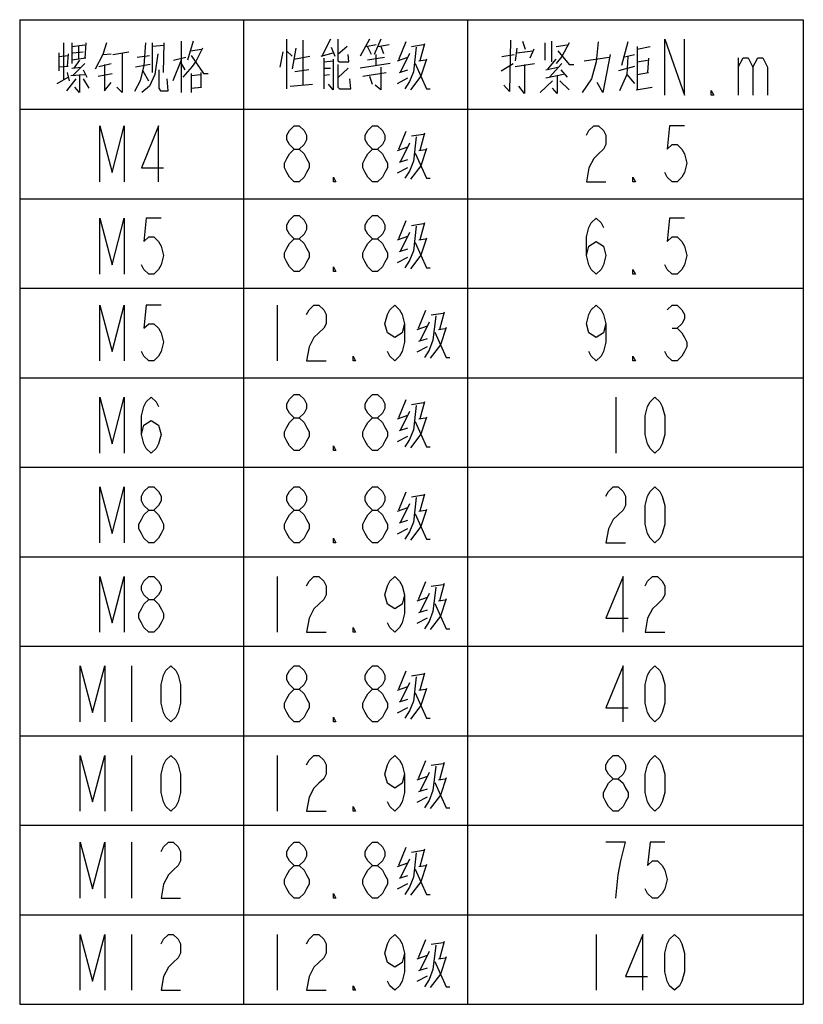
# Model space of a CAD drawing. Header units: millimetres. Extents: x 0 to 5902, y 0 to 4136.
# Tile 7 of 59: x 4564 to 4914, y 111 to 551. Entities that reach past the tile are written whole.
import ezdxf

# ---------------------------------------------------------------- set-up
doc = ezdxf.new("R2010")
doc.units = ezdxf.units.MM
doc.header["$LTSCALE"] = 81.675
doc.layers.get('0').update_dxf_attribs({"linetype": 'CONTINUOUS'})
doc.layers.add('010008340000_DXF_TABLE', color=7, linetype='CONTINUOUS')

# ---------------------------------------------------------------- blocks, each defined once
blk = doc.blocks.new('TABLE_BL1', base_point=(4738.81, 331.27))
at = {"layer": '010008340000_DXF_TABLE', "color": 2, "linetype": 'Continuous'}
for p, q in [((4563.81, 551.27), (4913.81, 551.27)), ((4563.81, 551.27), (4563.81, 111.27)), ((4663.81, 551.27), (4663.81, 111.27)), ((4763.81, 551.27), (4763.81, 111.27)), ((4913.81, 551.27), (4913.81, 111.27)), ((4563.81, 511.27), (4913.81, 511.27)), ((4563.81, 471.27), (4913.81, 471.27)), ((4563.81, 431.27), (4913.81, 431.27)), ((4563.81, 391.27), (4913.81, 391.27)), ((4563.81, 351.27), (4913.81, 351.27)), ((4563.81, 311.27), (4913.81, 311.27)), ((4563.81, 271.27), (4913.81, 271.27)), ((4563.81, 231.27), (4913.81, 231.27)), ((4563.81, 191.27), (4913.81, 191.27)), ((4563.81, 151.27), (4913.81, 151.27)), ((4563.81, 111.27), (4913.81, 111.27))]:
    blk.add_line(p, q, dxfattribs=at)
at = {"layer": '010008340000_DXF_TABLE', "color": 5, "linetype": 'Continuous'}
for p, q in [((4635.89, 541.71), (4635.89, 519.13)), ((4641.31, 541.71), (4638.81, 533.24)), ((4682.97, 542.56), (4682.97, 520.38)), ((4690.47, 521.99), (4690.47, 542.16)), ((4702.56, 542.56), (4698.81, 534.9)), ((4720.06, 542.56), (4715.89, 534.9)), ((4725.06, 542.56), (4722.14, 535.7)), ((4736.31, 541.35), (4732.97, 533.28)), ((4788.39, 541.71), (4789.64, 538.08)), ((4801.31, 541.71), (4801.31, 532.44)), ((4835.47, 541.31), (4832.56, 530.82)), ((4583.39, 540.91), (4583.39, 524.37)), ((4587.14, 540.91), (4587.14, 531.63)), ((4587.14, 539.29), (4592.97, 540.1)), ((4587.56, 536.47), (4592.14, 536.87)), ((4590.06, 539.7), (4590.06, 533.65)), ((4593.39, 540.91), (4592.97, 534.05)), ((4605.47, 535.66), (4612.56, 536.87)), ((4622.97, 540.91), (4622.97, 527.6)), ((4628.39, 539.7), (4622.97, 539.29)), ((4627.97, 527.6), (4628.39, 540.91)), ((4635.89, 540.91), (4635.89, 518.73)), ((4640.06, 537.28), (4645.06, 538.08)), ((4681.31, 536.91), (4680.06, 530.06)), ((4685.47, 534.9), (4682.97, 537.32)), ((4687.14, 538.53), (4685.47, 529.25)), ((4702.97, 538.93), (4704.64, 534.9)), ((4710.06, 539.33), (4705.89, 535.7)), ((4718.39, 539.33), (4722.97, 540.14)), ((4720.89, 535.7), (4719.22, 539.33)), ((4723.81, 539.33), (4728.81, 540.14)), ((4725.06, 539.33), (4726.31, 536.11)), ((4738.81, 539.33), (4744.22, 540.14)), ((4744.64, 540.54), (4742.56, 532.88)), ((4785.89, 538.49), (4785.06, 532.84)), ((4785.89, 536.47), (4792.97, 537.28)), ((4793.39, 538.08), (4791.72, 534.05)), ((4798.39, 540.91), (4798.39, 533.24)), ((4803.39, 539.29), (4808.39, 540.1)), ((4839.64, 538.08), (4845.47, 539.29)), ((4839.64, 539.29), (4839.64, 519.94)), ((4581.31, 536.47), (4581.31, 528.41)), ((4581.31, 534.86), (4585.47, 535.26)), ((4585.47, 536.07), (4585.06, 530.42)), ((4593.39, 534.05), (4587.14, 533.24)), ((4590.47, 533.24), (4587.97, 529.62)), ((4600.89, 535.66), (4604.64, 536.07)), ((4616.31, 534.45), (4621.72, 535.26)), ((4635.89, 533.24), (4632.14, 523.97)), ((4632.56, 533.24), (4637.97, 534.45)), ((4640.47, 535.26), (4645.89, 527.2)), ((4686.31, 533.69), (4693.39, 534.9)), ((4698.39, 534.9), (4703.81, 536.51)), ((4699.64, 534.09), (4699.64, 520.38)), ((4699.64, 532.48), (4703.81, 532.88)), ((4719.22, 533.28), (4726.72, 534.49)), ((4722.97, 530.87), (4722.97, 535.7)), ((4732.56, 532.88), (4737.14, 534.49)), ((4737.97, 536.11), (4733.81, 527.64)), ((4742.14, 532.88), (4745.06, 533.28)), ((4779.22, 534.86), (4784.64, 535.66)), ((4799.64, 529.21), (4803.39, 533.65)), ((4815.89, 532.84), (4827.14, 534.45)), ((4833.39, 534.45), (4838.39, 535.66)), ((4839.64, 532.44), (4844.22, 533.24)), ((4844.64, 534.05), (4844.22, 527.6)), ((4884.74, 534.18), (4884.74, 517.52)), ((4585.47, 530.42), (4581.31, 530.02)), ((4587.14, 529.62), (4591.31, 530.02)), ((4592.97, 531.63), (4587.56, 526.39)), ((4592.14, 528.81), (4593.81, 525.58)), ((4599.22, 530.42), (4604.64, 531.63)), ((4622.14, 531.23), (4615.47, 530.02)), ((4618.81, 528.41), (4621.31, 523.97)), ((4635.89, 531.63), (4637.56, 528.81)), ((4692.97, 528.85), (4686.72, 528.04)), ((4699.64, 529.66), (4702.56, 529.66)), ((4710.47, 529.66), (4705.89, 525.22)), ((4729.22, 531.67), (4715.89, 529.66)), ((4725.06, 530.06), (4725.06, 519.98)), ((4733.39, 527.64), (4737.14, 528.85)), ((4778.81, 528.41), (4784.22, 531.63)), ((4785.06, 530.42), (4793.81, 531.63)), ((4798.81, 528.81), (4804.22, 530.02)), ((4805.89, 531.63), (4800.47, 525.58)), ((4805.47, 528.81), (4808.39, 525.58)), ((4838.39, 530.42), (4831.31, 528.41)), ((4580.47, 522.76), (4585.47, 525.58)), ((4588.81, 524.78), (4584.64, 519.53)), ((4585.06, 527.6), (4585.89, 523.97)), ((4586.72, 526.39), (4592.97, 526.79)), ((4592.14, 524.78), (4594.64, 520.74)), ((4598.81, 525.99), (4605.06, 527.2)), ((4640.47, 527.2), (4640.47, 518.73)), ((4640.47, 526.39), (4644.64, 526.79)), ((4644.64, 527.6), (4644.64, 521.15)), ((4645.89, 527.2), (4647.97, 527.2)), ((4699.64, 526.43), (4702.14, 526.83)), ((4717.14, 526.03), (4727.56, 527.64)), ((4720.06, 526.03), (4721.31, 522.4)), ((4732.56, 522.8), (4737.14, 525.22)), ((4801.72, 523.97), (4796.31, 518.73)), ((4806.72, 526.79), (4798.81, 525.18)), ((4805.06, 523.97), (4809.22, 519.94)), ((4835.06, 526.79), (4838.39, 522.76)), ((4839.64, 526.79), (4844.64, 527.6)), ((4640.47, 520.74), (4645.06, 521.15)), ((4684.64, 521.59), (4694.64, 522.4)), ((4839.22, 519.94), (4846.31, 521.15)), ((4736.31, 501.35), (4732.97, 493.28)), ((4738.81, 499.33), (4744.22, 500.14)), ((4744.64, 500.54), (4742.56, 492.88)), ((4732.56, 492.88), (4737.14, 494.49)), ((4737.97, 496.11), (4733.81, 487.64)), ((4742.14, 492.88), (4745.06, 493.28)), ((4733.39, 487.64), (4737.14, 488.85)), ((4732.56, 482.8), (4737.14, 485.22)), ((4736.31, 461.35), (4732.97, 453.28)), ((4738.81, 459.33), (4744.22, 460.14)), ((4744.64, 460.54), (4742.56, 452.88)), ((4732.56, 452.88), (4737.14, 454.49)), ((4737.97, 456.11), (4733.81, 447.64)), ((4742.14, 452.88), (4745.06, 453.28)), ((4733.39, 447.64), (4737.14, 448.85)), ((4732.56, 442.8), (4737.14, 445.22)), ((4678.81, 423.77), (4678.81, 398.77)), ((4745.06, 421.35), (4741.72, 413.28)), ((4747.56, 419.33), (4752.97, 420.14)), ((4753.39, 420.54), (4751.31, 412.88)), ((4741.31, 412.88), (4745.89, 414.49)), ((4746.72, 416.11), (4742.56, 407.64)), ((4750.89, 412.88), (4753.81, 413.28)), ((4855.21, 413.35), (4857.4, 413.35)), ((4741.31, 402.8), (4745.89, 405.22)), ((4742.14, 407.64), (4745.89, 408.85)), ((4736.31, 381.35), (4732.97, 373.28)), ((4738.81, 379.33), (4744.22, 380.14)), ((4744.64, 380.54), (4742.56, 372.88)), ((4830.06, 382.52), (4830.06, 357.52)), ((4732.56, 372.88), (4737.14, 374.49)), ((4737.97, 376.11), (4733.81, 367.64)), ((4742.14, 372.88), (4745.06, 373.28)), ((4732.56, 362.8), (4737.14, 365.22)), ((4733.39, 367.64), (4737.14, 368.85)), ((4736.31, 340.1), (4732.97, 332.03)), ((4738.81, 338.08), (4744.22, 338.89)), ((4744.64, 339.29), (4742.56, 331.63)), ((4737.97, 334.86), (4733.81, 326.39)), ((4732.56, 331.63), (4737.14, 333.24)), ((4742.14, 331.63), (4745.06, 332.03)), ((4733.39, 326.39), (4737.14, 327.6)), ((4732.56, 321.55), (4737.14, 323.97)), ((4678.81, 302.52), (4678.81, 277.52)), ((4745.06, 300.1), (4741.72, 292.03)), ((4753.39, 299.29), (4751.31, 291.63)), ((4746.72, 294.86), (4742.56, 286.39)), ((4747.56, 298.08), (4752.97, 298.89)), ((4741.31, 291.63), (4745.89, 293.24)), ((4750.89, 291.63), (4753.81, 292.03)), ((4742.14, 286.39), (4745.89, 287.6)), ((4741.31, 281.55), (4745.89, 283.97)), ((4613.81, 262.52), (4613.81, 237.52)), ((4736.31, 260.1), (4732.97, 252.03)), ((4738.81, 258.08), (4744.22, 258.89)), ((4744.64, 259.29), (4742.56, 251.63)), ((4732.56, 251.63), (4737.14, 253.24)), ((4737.97, 254.86), (4733.81, 246.39)), ((4742.14, 251.63), (4745.06, 252.03)), ((4733.39, 246.39), (4737.14, 247.6)), ((4732.56, 241.55), (4737.14, 243.97)), ((4613.81, 222.52), (4613.81, 197.52)), ((4678.81, 222.52), (4678.81, 197.52)), ((4745.06, 220.1), (4741.72, 212.03)), ((4747.56, 218.08), (4752.97, 218.89)), ((4753.39, 219.29), (4751.31, 211.63)), ((4741.31, 211.63), (4745.89, 213.24)), ((4746.72, 214.86), (4742.56, 206.39)), ((4750.89, 211.63), (4753.81, 212.03)), ((4742.14, 206.39), (4745.89, 207.6)), ((4741.31, 201.55), (4745.89, 203.97)), ((4613.81, 183.77), (4613.81, 158.77)), ((4736.31, 181.35), (4732.97, 173.28)), ((4744.64, 180.54), (4742.56, 172.88)), ((4737.97, 176.11), (4733.81, 167.64)), ((4738.81, 179.33), (4744.22, 180.14)), ((4732.56, 172.88), (4737.14, 174.49)), ((4742.14, 172.88), (4745.06, 173.28)), ((4733.39, 167.64), (4737.14, 168.85)), ((4732.56, 162.8), (4737.14, 165.22)), ((4613.81, 142.52), (4613.81, 117.52)), ((4678.81, 142.52), (4678.81, 117.52)), ((4821.31, 142.52), (4821.31, 117.52)), ((4745.06, 140.1), (4741.72, 132.03)), ((4747.56, 138.08), (4752.97, 138.89)), ((4753.39, 139.29), (4751.31, 131.63)), ((4741.31, 131.63), (4745.89, 133.24)), ((4746.72, 134.86), (4742.56, 126.39)), ((4750.89, 131.63), (4753.81, 132.03)), ((4741.31, 121.55), (4745.89, 123.97)), ((4742.14, 126.39), (4745.89, 127.6))]:
    blk.add_line(p, q, dxfattribs=at)
for points in [[(4705.89, 542.56), (4705.89, 532.88), (4706.72, 532.48), (4710.89, 532.48), (4710.47, 535.7)], [(4782.97, 542.12), (4782.56, 519.13), (4780.06, 521.95)], [(4822.14, 541.31), (4821.31, 532.44), (4819.22, 524.78), (4815.06, 518.73)], [(4851.93, 517.52), (4851.93, 542.52), (4860.68, 517.52), (4860.68, 542.52)], [(4602.56, 540.91), (4600.89, 535.66), (4597.56, 529.21)], [(4620.06, 540.91), (4619.22, 530.82), (4617.56, 523.97), (4615.06, 519.13)], [(4645.47, 538.49), (4642.56, 532.84), (4640.89, 530.42), (4636.72, 525.58)], [(4740.89, 538.93), (4739.64, 528.04), (4737.97, 523.61), (4735.89, 520.38)], [(4809.22, 540.91), (4805.89, 534.86), (4803.39, 531.63)], [(4804.22, 537.28), (4809.22, 531.23), (4811.31, 531.23)], [(4609.64, 536.47), (4609.64, 518.73), (4607.14, 521.15)], [(4625.47, 536.07), (4624.22, 526.79), (4621.72, 521.55), (4618.39, 518.73)], [(4703.81, 533.69), (4703.81, 519.98), (4701.72, 522.4)], [(4745.47, 533.69), (4742.97, 526.03), (4738.39, 519.98)], [(4827.56, 535.66), (4824.22, 518.73), (4821.72, 523.16)], [(4835.47, 534.86), (4835.06, 526.79), (4831.72, 519.53)], [(4884.74, 530.02), (4886.93, 534.18), (4889.12, 534.18), (4891.31, 530.02), (4891.31, 517.52)], [(4891.31, 530.02), (4893.49, 534.18), (4895.68, 534.18), (4897.87, 530.02), (4897.87, 517.52)], [(4601.72, 531.23), (4601.72, 519.53), (4604.64, 523.16)], [(4625.89, 528.81), (4625.89, 520.74), (4626.72, 519.53), (4630.06, 519.53), (4629.64, 524.78)], [(4705.89, 531.27), (4705.89, 521.19), (4706.72, 520.38), (4711.72, 520.38), (4711.31, 524.82)], [(4740.47, 531.67), (4745.47, 520.38), (4747.14, 520.38)], [(4789.22, 531.23), (4789.22, 518.32), (4786.72, 521.55)], [(4590.47, 526.79), (4590.47, 518.73), (4588.39, 521.15)], [(4803.81, 526.39), (4803.81, 518.32), (4801.72, 520.74)], [(4725.06, 520.38), (4725.06, 519.98), (4722.56, 521.99)], [(4873.81, 517.52), (4872.71, 517.52), (4872.71, 519.6), (4873.81, 517.52)], [(4599.59, 478.77), (4599.59, 503.77), (4605.06, 482.93), (4610.53, 503.77), (4610.53, 478.77)], [(4625.84, 478.77), (4625.84, 503.77), (4618.18, 485.02), (4628.03, 485.02)], [(4686.46, 493.35), (4684.28, 495.43), (4683.18, 497.52), (4683.18, 499.6), (4684.28, 501.68), (4686.46, 503.77), (4688.65, 503.77), (4690.84, 501.68), (4691.93, 499.6), (4691.93, 497.52), (4690.84, 495.43), (4688.65, 493.35)], [(4721.46, 493.35), (4719.28, 495.43), (4718.18, 497.52), (4718.18, 499.6), (4719.28, 501.68), (4721.46, 503.77), (4723.65, 503.77), (4725.84, 501.68), (4726.93, 499.6), (4726.93, 497.52), (4725.84, 495.43), (4723.65, 493.35)], [(4816.93, 499.6), (4818.03, 501.68), (4820.21, 503.77), (4822.4, 503.77), (4824.59, 501.68), (4825.68, 499.6), (4825.68, 495.43), (4824.59, 493.35), (4822.4, 491.27), (4820.21, 489.18), (4818.03, 485.02), (4816.93, 478.77), (4825.68, 478.77)], [(4860.68, 503.77), (4854.12, 503.77), (4853.03, 493.35), (4855.21, 495.43), (4857.4, 495.43), (4859.59, 493.35), (4860.68, 491.27), (4861.78, 487.1), (4860.68, 482.93), (4859.59, 480.85), (4857.4, 478.77), (4855.21, 478.77), (4853.03, 480.85), (4851.93, 482.93)], [(4740.89, 498.93), (4739.64, 488.04), (4737.97, 483.61), (4735.89, 480.38)], [(4686.46, 478.77), (4684.28, 480.85), (4683.18, 482.93), (4682.09, 485.02), (4682.09, 487.1), (4683.18, 489.18), (4684.28, 491.27), (4686.46, 493.35), (4688.65, 493.35), (4690.84, 491.27), (4691.93, 489.18), (4693.03, 487.1), (4693.03, 485.02), (4691.93, 482.93), (4690.84, 480.85), (4688.65, 478.77), (4686.46, 478.77)], [(4721.46, 478.77), (4719.28, 480.85), (4718.18, 482.93), (4717.09, 485.02), (4717.09, 487.1), (4718.18, 489.18), (4719.28, 491.27), (4721.46, 493.35), (4723.65, 493.35), (4725.84, 491.27), (4726.93, 489.18), (4728.03, 487.1), (4728.03, 485.02), (4726.93, 482.93), (4725.84, 480.85), (4723.65, 478.77), (4721.46, 478.77)], [(4745.47, 493.69), (4742.97, 486.03), (4738.39, 479.98)], [(4740.47, 491.67), (4745.47, 480.38), (4747.14, 480.38)], [(4705.06, 478.77), (4703.96, 478.77), (4703.96, 480.85), (4705.06, 478.77)], [(4838.81, 478.77), (4837.71, 478.77), (4837.71, 480.85), (4838.81, 478.77)], [(4599.59, 437.52), (4599.59, 462.52), (4605.06, 441.68), (4610.53, 462.52), (4610.53, 437.52)], [(4626.93, 462.52), (4620.37, 462.52), (4619.28, 452.1), (4621.46, 454.18), (4623.65, 454.18), (4625.84, 452.1), (4626.93, 450.02), (4628.03, 445.85), (4626.93, 441.68), (4625.84, 439.6), (4623.65, 437.52), (4621.46, 437.52), (4619.28, 439.6), (4618.18, 441.68)], [(4686.46, 453.35), (4684.28, 455.43), (4683.18, 457.52), (4683.18, 459.6), (4684.28, 461.68), (4686.46, 463.77), (4688.65, 463.77), (4690.84, 461.68), (4691.93, 459.6), (4691.93, 457.52), (4690.84, 455.43), (4688.65, 453.35)], [(4721.46, 453.35), (4719.28, 455.43), (4718.18, 457.52), (4718.18, 459.6), (4719.28, 461.68), (4721.46, 463.77), (4723.65, 463.77), (4725.84, 461.68), (4726.93, 459.6), (4726.93, 457.52), (4725.84, 455.43), (4723.65, 453.35)], [(4816.93, 445.85), (4818.03, 450.02), (4821.31, 452.1), (4824.59, 450.02), (4825.68, 445.85), (4824.59, 441.68), (4823.49, 439.6), (4821.31, 437.52), (4819.12, 439.6), (4818.03, 441.68), (4816.93, 445.85), (4816.93, 454.18), (4818.03, 458.35), (4819.12, 460.43), (4821.31, 462.52), (4823.49, 460.43), (4824.59, 458.35)], [(4860.68, 462.52), (4854.12, 462.52), (4853.03, 452.1), (4855.21, 454.18), (4857.4, 454.18), (4859.59, 452.1), (4860.68, 450.02), (4861.78, 445.85), (4860.68, 441.68), (4859.59, 439.6), (4857.4, 437.52), (4855.21, 437.52), (4853.03, 439.6), (4851.93, 441.68)], [(4740.89, 458.93), (4739.64, 448.04), (4737.97, 443.61), (4735.89, 440.38)], [(4686.46, 438.77), (4684.28, 440.85), (4683.18, 442.93), (4682.09, 445.02), (4682.09, 447.1), (4683.18, 449.18), (4684.28, 451.27), (4686.46, 453.35), (4688.65, 453.35), (4690.84, 451.27), (4691.93, 449.18), (4693.03, 447.1), (4693.03, 445.02), (4691.93, 442.93), (4690.84, 440.85), (4688.65, 438.77), (4686.46, 438.77)], [(4721.46, 438.77), (4719.28, 440.85), (4718.18, 442.93), (4717.09, 445.02), (4717.09, 447.1), (4718.18, 449.18), (4719.28, 451.27), (4721.46, 453.35), (4723.65, 453.35), (4725.84, 451.27), (4726.93, 449.18), (4728.03, 447.1), (4728.03, 445.02), (4726.93, 442.93), (4725.84, 440.85), (4723.65, 438.77), (4721.46, 438.77)], [(4745.47, 453.69), (4742.97, 446.03), (4738.39, 439.98)], [(4740.47, 451.67), (4745.47, 440.38), (4747.14, 440.38)], [(4705.06, 438.77), (4703.96, 438.77), (4703.96, 440.85), (4705.06, 438.77)], [(4838.81, 437.52), (4837.71, 437.52), (4837.71, 439.6), (4838.81, 437.52)], [(4599.59, 398.77), (4599.59, 423.77), (4605.06, 402.93), (4610.53, 423.77), (4610.53, 398.77)], [(4626.93, 423.77), (4620.37, 423.77), (4619.28, 413.35), (4621.46, 415.43), (4623.65, 415.43), (4625.84, 413.35), (4626.93, 411.27), (4628.03, 407.1), (4626.93, 402.93), (4625.84, 400.85), (4623.65, 398.77), (4621.46, 398.77), (4619.28, 400.85), (4618.18, 402.93)], [(4691.93, 419.6), (4693.03, 421.68), (4695.21, 423.77), (4697.4, 423.77), (4699.59, 421.68), (4700.68, 419.6), (4700.68, 415.43), (4699.59, 413.35), (4697.4, 411.27), (4695.21, 409.18), (4693.03, 405.02), (4691.93, 398.77), (4700.68, 398.77)], [(4735.68, 415.43), (4734.59, 411.27), (4731.31, 409.18), (4728.03, 411.27), (4726.93, 415.43), (4728.03, 419.6), (4729.12, 421.68), (4731.31, 423.77), (4733.49, 421.68), (4734.59, 419.6), (4735.68, 415.43), (4735.68, 407.1), (4734.59, 402.93), (4733.49, 400.85), (4731.31, 398.77), (4729.12, 400.85), (4728.03, 402.93)], [(4825.68, 415.43), (4824.59, 411.27), (4821.31, 409.18), (4818.03, 411.27), (4816.93, 415.43), (4818.03, 419.6), (4819.12, 421.68), (4821.31, 423.77), (4823.49, 421.68), (4824.59, 419.6), (4825.68, 415.43), (4825.68, 407.1), (4824.59, 402.93), (4823.49, 400.85), (4821.31, 398.77), (4819.12, 400.85), (4818.03, 402.93)], [(4853.03, 421.68), (4855.21, 423.77), (4857.4, 423.77), (4859.59, 421.68), (4860.68, 419.6), (4860.68, 417.52), (4859.59, 415.43), (4857.4, 413.35), (4859.59, 411.27), (4860.68, 409.18), (4861.78, 407.1), (4861.78, 405.02), (4860.68, 402.93), (4859.59, 400.85), (4857.4, 398.77), (4855.21, 398.77), (4853.03, 400.85), (4851.93, 402.93)], [(4749.64, 418.93), (4748.39, 408.04), (4746.72, 403.61), (4744.64, 400.38)], [(4754.22, 413.69), (4751.72, 406.03), (4747.14, 399.98)], [(4749.22, 411.67), (4754.22, 400.38), (4755.89, 400.38)], [(4713.81, 398.77), (4712.71, 398.77), (4712.71, 400.85), (4713.81, 398.77)], [(4838.81, 398.77), (4837.71, 398.77), (4837.71, 400.85), (4838.81, 398.77)], [(4686.46, 373.35), (4684.28, 375.43), (4683.18, 377.52), (4683.18, 379.6), (4684.28, 381.68), (4686.46, 383.77), (4688.65, 383.77), (4690.84, 381.68), (4691.93, 379.6), (4691.93, 377.52), (4690.84, 375.43), (4688.65, 373.35)], [(4721.46, 373.35), (4719.28, 375.43), (4718.18, 377.52), (4718.18, 379.6), (4719.28, 381.68), (4721.46, 383.77), (4723.65, 383.77), (4725.84, 381.68), (4726.93, 379.6), (4726.93, 377.52), (4725.84, 375.43), (4723.65, 373.35)], [(4599.59, 357.52), (4599.59, 382.52), (4605.06, 361.68), (4610.53, 382.52), (4610.53, 357.52)], [(4618.18, 365.85), (4619.28, 370.02), (4622.56, 372.1), (4625.84, 370.02), (4626.93, 365.85), (4625.84, 361.68), (4624.74, 359.6), (4622.56, 357.52), (4620.37, 359.6), (4619.28, 361.68), (4618.18, 365.85), (4618.18, 374.18), (4619.28, 378.35), (4620.37, 380.43), (4622.56, 382.52), (4624.74, 380.43), (4625.84, 378.35)], [(4740.89, 378.93), (4739.64, 368.04), (4737.97, 363.61), (4735.89, 360.38)], [(4847.56, 357.52), (4845.37, 359.6), (4844.28, 361.68), (4843.18, 365.85), (4843.18, 374.18), (4844.28, 378.35), (4845.37, 380.43), (4847.56, 382.52), (4849.74, 380.43), (4850.84, 378.35), (4851.93, 374.18), (4851.93, 365.85), (4850.84, 361.68), (4849.74, 359.6), (4847.56, 357.52)], [(4686.46, 358.77), (4684.28, 360.85), (4683.18, 362.93), (4682.09, 365.02), (4682.09, 367.1), (4683.18, 369.18), (4684.28, 371.27), (4686.46, 373.35), (4688.65, 373.35), (4690.84, 371.27), (4691.93, 369.18), (4693.03, 367.1), (4693.03, 365.02), (4691.93, 362.93), (4690.84, 360.85), (4688.65, 358.77), (4686.46, 358.77)], [(4721.46, 358.77), (4719.28, 360.85), (4718.18, 362.93), (4717.09, 365.02), (4717.09, 367.1), (4718.18, 369.18), (4719.28, 371.27), (4721.46, 373.35), (4723.65, 373.35), (4725.84, 371.27), (4726.93, 369.18), (4728.03, 367.1), (4728.03, 365.02), (4726.93, 362.93), (4725.84, 360.85), (4723.65, 358.77), (4721.46, 358.77)], [(4745.47, 373.69), (4742.97, 366.03), (4738.39, 359.98)], [(4740.47, 371.67), (4745.47, 360.38), (4747.14, 360.38)], [(4705.06, 358.77), (4703.96, 358.77), (4703.96, 360.85), (4705.06, 358.77)], [(4599.59, 317.52), (4599.59, 342.52), (4605.06, 321.68), (4610.53, 342.52), (4610.53, 317.52)], [(4621.46, 332.1), (4619.28, 334.18), (4618.18, 336.27), (4618.18, 338.35), (4619.28, 340.43), (4621.46, 342.52), (4623.65, 342.52), (4625.84, 340.43), (4626.93, 338.35), (4626.93, 336.27), (4625.84, 334.18), (4623.65, 332.1)], [(4686.46, 332.1), (4684.28, 334.18), (4683.18, 336.27), (4683.18, 338.35), (4684.28, 340.43), (4686.46, 342.52), (4688.65, 342.52), (4690.84, 340.43), (4691.93, 338.35), (4691.93, 336.27), (4690.84, 334.18), (4688.65, 332.1)], [(4721.46, 332.1), (4719.28, 334.18), (4718.18, 336.27), (4718.18, 338.35), (4719.28, 340.43), (4721.46, 342.52), (4723.65, 342.52), (4725.84, 340.43), (4726.93, 338.35), (4726.93, 336.27), (4725.84, 334.18), (4723.65, 332.1)], [(4825.68, 338.35), (4826.78, 340.43), (4828.96, 342.52), (4831.15, 342.52), (4833.34, 340.43), (4834.43, 338.35), (4834.43, 334.18), (4833.34, 332.1), (4831.15, 330.02), (4828.96, 327.93), (4826.78, 323.77), (4825.68, 317.52), (4834.43, 317.52)], [(4847.56, 317.52), (4845.37, 319.6), (4844.28, 321.68), (4843.18, 325.85), (4843.18, 334.18), (4844.28, 338.35), (4845.37, 340.43), (4847.56, 342.52), (4849.74, 340.43), (4850.84, 338.35), (4851.93, 334.18), (4851.93, 325.85), (4850.84, 321.68), (4849.74, 319.6), (4847.56, 317.52)], [(4740.89, 337.68), (4739.64, 326.79), (4737.97, 322.36), (4735.89, 319.13)], [(4621.46, 317.52), (4619.28, 319.6), (4618.18, 321.68), (4617.09, 323.77), (4617.09, 325.85), (4618.18, 327.93), (4619.28, 330.02), (4621.46, 332.1), (4623.65, 332.1), (4625.84, 330.02), (4626.93, 327.93), (4628.03, 325.85), (4628.03, 323.77), (4626.93, 321.68), (4625.84, 319.6), (4623.65, 317.52), (4621.46, 317.52)], [(4686.46, 317.52), (4684.28, 319.6), (4683.18, 321.68), (4682.09, 323.77), (4682.09, 325.85), (4683.18, 327.93), (4684.28, 330.02), (4686.46, 332.1), (4688.65, 332.1), (4690.84, 330.02), (4691.93, 327.93), (4693.03, 325.85), (4693.03, 323.77), (4691.93, 321.68), (4690.84, 319.6), (4688.65, 317.52), (4686.46, 317.52)], [(4721.46, 317.52), (4719.28, 319.6), (4718.18, 321.68), (4717.09, 323.77), (4717.09, 325.85), (4718.18, 327.93), (4719.28, 330.02), (4721.46, 332.1), (4723.65, 332.1), (4725.84, 330.02), (4726.93, 327.93), (4728.03, 325.85), (4728.03, 323.77), (4726.93, 321.68), (4725.84, 319.6), (4723.65, 317.52), (4721.46, 317.52)], [(4745.47, 332.44), (4742.97, 324.78), (4738.39, 318.73)], [(4740.47, 330.42), (4745.47, 319.13), (4747.14, 319.13)], [(4705.06, 317.52), (4703.96, 317.52), (4703.96, 319.6), (4705.06, 317.52)], [(4599.59, 277.52), (4599.59, 302.52), (4605.06, 281.68), (4610.53, 302.52), (4610.53, 277.52)], [(4621.46, 292.1), (4619.28, 294.18), (4618.18, 296.27), (4618.18, 298.35), (4619.28, 300.43), (4621.46, 302.52), (4623.65, 302.52), (4625.84, 300.43), (4626.93, 298.35), (4626.93, 296.27), (4625.84, 294.18), (4623.65, 292.1)], [(4691.93, 298.35), (4693.03, 300.43), (4695.21, 302.52), (4697.4, 302.52), (4699.59, 300.43), (4700.68, 298.35), (4700.68, 294.18), (4699.59, 292.1), (4697.4, 290.02), (4695.21, 287.93), (4693.03, 283.77), (4691.93, 277.52), (4700.68, 277.52)], [(4735.68, 294.18), (4734.59, 290.02), (4731.31, 287.93), (4728.03, 290.02), (4726.93, 294.18), (4728.03, 298.35), (4729.12, 300.43), (4731.31, 302.52), (4733.49, 300.43), (4734.59, 298.35), (4735.68, 294.18), (4735.68, 285.85), (4734.59, 281.68), (4733.49, 279.6), (4731.31, 277.52), (4729.12, 279.6), (4728.03, 281.68)], [(4833.34, 277.52), (4833.34, 302.52), (4825.68, 283.77), (4835.53, 283.77)], [(4843.18, 298.35), (4844.28, 300.43), (4846.46, 302.52), (4848.65, 302.52), (4850.84, 300.43), (4851.93, 298.35), (4851.93, 294.18), (4850.84, 292.1), (4848.65, 290.02), (4846.46, 287.93), (4844.28, 283.77), (4843.18, 277.52), (4851.93, 277.52)], [(4749.64, 297.68), (4748.39, 286.79), (4746.72, 282.36), (4744.64, 279.13)], [(4621.46, 277.52), (4619.28, 279.6), (4618.18, 281.68), (4617.09, 283.77), (4617.09, 285.85), (4618.18, 287.93), (4619.28, 290.02), (4621.46, 292.1), (4623.65, 292.1), (4625.84, 290.02), (4626.93, 287.93), (4628.03, 285.85), (4628.03, 283.77), (4626.93, 281.68), (4625.84, 279.6), (4623.65, 277.52), (4621.46, 277.52)], [(4754.22, 292.44), (4751.72, 284.78), (4747.14, 278.73)], [(4749.22, 290.42), (4754.22, 279.13), (4755.89, 279.13)], [(4713.81, 277.52), (4712.71, 277.52), (4712.71, 279.6), (4713.81, 277.52)], [(4590.84, 237.52), (4590.84, 262.52), (4596.31, 241.68), (4601.78, 262.52), (4601.78, 237.52)], [(4631.31, 237.52), (4629.12, 239.6), (4628.03, 241.68), (4626.93, 245.85), (4626.93, 254.18), (4628.03, 258.35), (4629.12, 260.43), (4631.31, 262.52), (4633.49, 260.43), (4634.59, 258.35), (4635.68, 254.18), (4635.68, 245.85), (4634.59, 241.68), (4633.49, 239.6), (4631.31, 237.52)], [(4686.46, 252.1), (4684.28, 254.18), (4683.18, 256.27), (4683.18, 258.35), (4684.28, 260.43), (4686.46, 262.52), (4688.65, 262.52), (4690.84, 260.43), (4691.93, 258.35), (4691.93, 256.27), (4690.84, 254.18), (4688.65, 252.1)], [(4721.46, 252.1), (4719.28, 254.18), (4718.18, 256.27), (4718.18, 258.35), (4719.28, 260.43), (4721.46, 262.52), (4723.65, 262.52), (4725.84, 260.43), (4726.93, 258.35), (4726.93, 256.27), (4725.84, 254.18), (4723.65, 252.1)], [(4833.34, 237.52), (4833.34, 262.52), (4825.68, 243.77), (4835.53, 243.77)], [(4847.56, 237.52), (4845.37, 239.6), (4844.28, 241.68), (4843.18, 245.85), (4843.18, 254.18), (4844.28, 258.35), (4845.37, 260.43), (4847.56, 262.52), (4849.74, 260.43), (4850.84, 258.35), (4851.93, 254.18), (4851.93, 245.85), (4850.84, 241.68), (4849.74, 239.6), (4847.56, 237.52)], [(4740.89, 257.68), (4739.64, 246.79), (4737.97, 242.36), (4735.89, 239.13)], [(4686.46, 237.52), (4684.28, 239.6), (4683.18, 241.68), (4682.09, 243.77), (4682.09, 245.85), (4683.18, 247.93), (4684.28, 250.02), (4686.46, 252.1), (4688.65, 252.1), (4690.84, 250.02), (4691.93, 247.93), (4693.03, 245.85), (4693.03, 243.77), (4691.93, 241.68), (4690.84, 239.6), (4688.65, 237.52), (4686.46, 237.52)], [(4721.46, 237.52), (4719.28, 239.6), (4718.18, 241.68), (4717.09, 243.77), (4717.09, 245.85), (4718.18, 247.93), (4719.28, 250.02), (4721.46, 252.1), (4723.65, 252.1), (4725.84, 250.02), (4726.93, 247.93), (4728.03, 245.85), (4728.03, 243.77), (4726.93, 241.68), (4725.84, 239.6), (4723.65, 237.52), (4721.46, 237.52)], [(4745.47, 252.44), (4742.97, 244.78), (4738.39, 238.73)], [(4740.47, 250.42), (4745.47, 239.13), (4747.14, 239.13)], [(4705.06, 237.52), (4703.96, 237.52), (4703.96, 239.6), (4705.06, 237.52)], [(4590.84, 197.52), (4590.84, 222.52), (4596.31, 201.68), (4601.78, 222.52), (4601.78, 197.52)], [(4631.31, 197.52), (4629.12, 199.6), (4628.03, 201.68), (4626.93, 205.85), (4626.93, 214.18), (4628.03, 218.35), (4629.12, 220.43), (4631.31, 222.52), (4633.49, 220.43), (4634.59, 218.35), (4635.68, 214.18), (4635.68, 205.85), (4634.59, 201.68), (4633.49, 199.6), (4631.31, 197.52)], [(4691.93, 218.35), (4693.03, 220.43), (4695.21, 222.52), (4697.4, 222.52), (4699.59, 220.43), (4700.68, 218.35), (4700.68, 214.18), (4699.59, 212.1), (4697.4, 210.02), (4695.21, 207.93), (4693.03, 203.77), (4691.93, 197.52), (4700.68, 197.52)], [(4735.68, 214.18), (4734.59, 210.02), (4731.31, 207.93), (4728.03, 210.02), (4726.93, 214.18), (4728.03, 218.35), (4729.12, 220.43), (4731.31, 222.52), (4733.49, 220.43), (4734.59, 218.35), (4735.68, 214.18), (4735.68, 205.85), (4734.59, 201.68), (4733.49, 199.6), (4731.31, 197.52), (4729.12, 199.6), (4728.03, 201.68)], [(4828.96, 212.1), (4826.78, 214.18), (4825.68, 216.27), (4825.68, 218.35), (4826.78, 220.43), (4828.96, 222.52), (4831.15, 222.52), (4833.34, 220.43), (4834.43, 218.35), (4834.43, 216.27), (4833.34, 214.18), (4831.15, 212.1)], [(4847.56, 197.52), (4845.37, 199.6), (4844.28, 201.68), (4843.18, 205.85), (4843.18, 214.18), (4844.28, 218.35), (4845.37, 220.43), (4847.56, 222.52), (4849.74, 220.43), (4850.84, 218.35), (4851.93, 214.18), (4851.93, 205.85), (4850.84, 201.68), (4849.74, 199.6), (4847.56, 197.52)], [(4749.64, 217.68), (4748.39, 206.79), (4746.72, 202.36), (4744.64, 199.13)], [(4754.22, 212.44), (4751.72, 204.78), (4747.14, 198.73)], [(4828.96, 197.52), (4826.78, 199.6), (4825.68, 201.68), (4824.59, 203.77), (4824.59, 205.85), (4825.68, 207.93), (4826.78, 210.02), (4828.96, 212.1), (4831.15, 212.1), (4833.34, 210.02), (4834.43, 207.93), (4835.53, 205.85), (4835.53, 203.77), (4834.43, 201.68), (4833.34, 199.6), (4831.15, 197.52), (4828.96, 197.52)], [(4749.22, 210.42), (4754.22, 199.13), (4755.89, 199.13)], [(4713.81, 197.52), (4712.71, 197.52), (4712.71, 199.6), (4713.81, 197.52)], [(4590.84, 158.77), (4590.84, 183.77), (4596.31, 162.93), (4601.78, 183.77), (4601.78, 158.77)], [(4626.93, 179.6), (4628.03, 181.68), (4630.21, 183.77), (4632.4, 183.77), (4634.59, 181.68), (4635.68, 179.6), (4635.68, 175.43), (4634.59, 173.35), (4632.4, 171.27), (4630.21, 169.18), (4628.03, 165.02), (4626.93, 158.77), (4635.68, 158.77)], [(4686.46, 173.35), (4684.28, 175.43), (4683.18, 177.52), (4683.18, 179.6), (4684.28, 181.68), (4686.46, 183.77), (4688.65, 183.77), (4690.84, 181.68), (4691.93, 179.6), (4691.93, 177.52), (4690.84, 175.43), (4688.65, 173.35)], [(4721.46, 173.35), (4719.28, 175.43), (4718.18, 177.52), (4718.18, 179.6), (4719.28, 181.68), (4721.46, 183.77), (4723.65, 183.77), (4725.84, 181.68), (4726.93, 179.6), (4726.93, 177.52), (4725.84, 175.43), (4723.65, 173.35)], [(4830.06, 158.77), (4831.15, 169.18), (4832.24, 175.43), (4833.34, 179.6), (4834.43, 183.77), (4825.68, 183.77)], [(4851.93, 183.77), (4845.37, 183.77), (4844.28, 173.35), (4846.46, 175.43), (4848.65, 175.43), (4850.84, 173.35), (4851.93, 171.27), (4853.03, 167.1), (4851.93, 162.93), (4850.84, 160.85), (4848.65, 158.77), (4846.46, 158.77), (4844.28, 160.85), (4843.18, 162.93)], [(4740.89, 178.93), (4739.64, 168.04), (4737.97, 163.61), (4735.89, 160.38)], [(4686.46, 158.77), (4684.28, 160.85), (4683.18, 162.93), (4682.09, 165.02), (4682.09, 167.1), (4683.18, 169.18), (4684.28, 171.27), (4686.46, 173.35), (4688.65, 173.35), (4690.84, 171.27), (4691.93, 169.18), (4693.03, 167.1), (4693.03, 165.02), (4691.93, 162.93), (4690.84, 160.85), (4688.65, 158.77), (4686.46, 158.77)], [(4721.46, 158.77), (4719.28, 160.85), (4718.18, 162.93), (4717.09, 165.02), (4717.09, 167.1), (4718.18, 169.18), (4719.28, 171.27), (4721.46, 173.35), (4723.65, 173.35), (4725.84, 171.27), (4726.93, 169.18), (4728.03, 167.1), (4728.03, 165.02), (4726.93, 162.93), (4725.84, 160.85), (4723.65, 158.77), (4721.46, 158.77)], [(4745.47, 173.69), (4742.97, 166.03), (4738.39, 159.98)], [(4740.47, 171.67), (4745.47, 160.38), (4747.14, 160.38)], [(4705.06, 158.77), (4703.96, 158.77), (4703.96, 160.85), (4705.06, 158.77)], [(4590.84, 117.52), (4590.84, 142.52), (4596.31, 121.68), (4601.78, 142.52), (4601.78, 117.52)], [(4626.93, 138.35), (4628.03, 140.43), (4630.21, 142.52), (4632.4, 142.52), (4634.59, 140.43), (4635.68, 138.35), (4635.68, 134.18), (4634.59, 132.1), (4632.4, 130.02), (4630.21, 127.93), (4628.03, 123.77), (4626.93, 117.52), (4635.68, 117.52)], [(4691.93, 138.35), (4693.03, 140.43), (4695.21, 142.52), (4697.4, 142.52), (4699.59, 140.43), (4700.68, 138.35), (4700.68, 134.18), (4699.59, 132.1), (4697.4, 130.02), (4695.21, 127.93), (4693.03, 123.77), (4691.93, 117.52), (4700.68, 117.52)], [(4735.68, 134.18), (4734.59, 130.02), (4731.31, 127.93), (4728.03, 130.02), (4726.93, 134.18), (4728.03, 138.35), (4729.12, 140.43), (4731.31, 142.52), (4733.49, 140.43), (4734.59, 138.35), (4735.68, 134.18), (4735.68, 125.85), (4734.59, 121.68), (4733.49, 119.6), (4731.31, 117.52), (4729.12, 119.6), (4728.03, 121.68)], [(4842.09, 117.52), (4842.09, 142.52), (4834.43, 123.77), (4844.28, 123.77)], [(4856.31, 117.52), (4854.12, 119.6), (4853.03, 121.68), (4851.93, 125.85), (4851.93, 134.18), (4853.03, 138.35), (4854.12, 140.43), (4856.31, 142.52), (4858.49, 140.43), (4859.59, 138.35), (4860.68, 134.18), (4860.68, 125.85), (4859.59, 121.68), (4858.49, 119.6), (4856.31, 117.52)], [(4749.64, 137.68), (4748.39, 126.79), (4746.72, 122.36), (4744.64, 119.13)], [(4754.22, 132.44), (4751.72, 124.78), (4747.14, 118.73)], [(4749.22, 130.42), (4754.22, 119.13), (4755.89, 119.13)], [(4713.81, 117.52), (4712.71, 117.52), (4712.71, 119.6), (4713.81, 117.52)]]:
    blk.add_lwpolyline(points, dxfattribs=at)

msp = doc.modelspace()

# ---------------------------------------------------------------- block references
msp.add_blockref('TABLE_BL1', (4738.807, 331.268))

doc.saveas('drawing.dxf')
